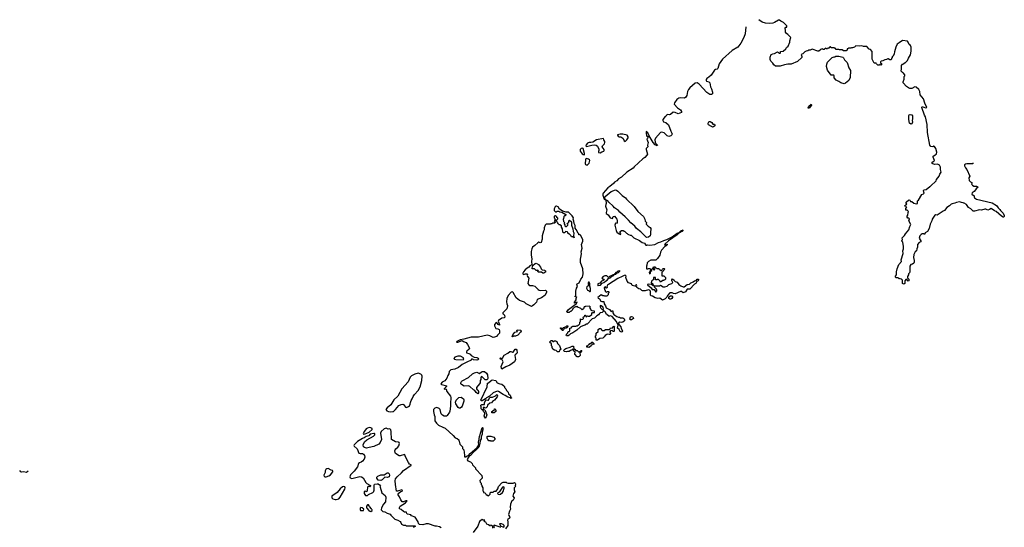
# Model space of a CAD drawing. Extents: x 1980017 to 2252640, y 74400 to 266395.
# Tile 125 of 256: x 2024994 to 2043757, y 256732 to 266395. Entities that reach past the tile are written whole.
import ezdxf

# ---------------------------------------------------------------- set-up
doc = ezdxf.new("R2010")
doc.units = 0

msp = doc.modelspace()

# ---------------------------------------------------------------- linework, layer by layer
at = {"layer": '0CON20XD'}
for points in [[(2038834, 266262), (2038820, 266125), (2038794, 266056), (2038734, 265945), (2038677, 265875), (2038574, 265806), (2038385, 265643), (2038324, 265555), (2038295, 265463), (2038285, 265454), (2038255, 265449), (2038235, 265437), (2038170, 265340), (2038128, 265302), (2038089, 265275), (2038073, 265255), (2038074, 265235), (2038084, 265225), (2038125, 265212), (2038145, 265196), (2038158, 265115), (2038175, 265077), (2038197, 265015), (2038194, 264986), (2038175, 264968), (2038145, 264969), (2038087, 265007), (2037945, 265170), (2037905, 265195), (2037865, 265187), (2037765, 265100), (2037737, 265065), (2037721, 265029), (2037708, 264952), (2037691, 264919), (2037660, 264900), (2037585, 264909), (2037555, 264899), (2037516, 264875), (2037474, 264815), (2037466, 264785), (2037530, 264715), (2037586, 264676), (2037608, 264645), (2037603, 264627), (2037545, 264600), (2037485, 264629), (2037444, 264636), (2037395, 264592), (2037375, 264582), (2037343, 264587), (2037323, 264577), (2037305, 264550), (2037295, 264550), (2037250, 264495), (2037248, 264475), (2037265, 264453), (2037309, 264439), (2037355, 264392), (2037400, 264275), (2037423, 264235), (2037426, 264215), (2037422, 264205), (2037402, 264185), (2037365, 264169), (2037335, 264187), (2037274, 264244), (2037225, 264253), (2037205, 264247), (2037113, 264137), (2037098, 264105), (2037101, 264061), (2037112, 264042), (2037147, 264005), (2037145, 263992), (2037105, 264015), (2037068, 264055), (2036991, 264181), (2036965, 264240), (2036935, 264268), (2036931, 264235), (2036938, 264185), (2036945, 264178), (2036965, 264179), (2036972, 264172), (2036959, 264135), (2036947, 264123), (2036968, 264055), (2036959, 264005), (2036962, 263975), (2036935, 263940), (2036932, 263922), (2036958, 263835), (2036947, 263815), (2036908, 263772), (2036870, 263745), (2036705, 263597), (2036682, 263568), (2036567, 263495), (2036462, 263398), (2036405, 263365), (2036372, 263328), (2036331, 263305), (2036311, 263279), (2036241, 263219), (2036202, 263195), (2036112, 263095), (2036104, 263076), (2036104, 263054), (2036135, 262980), (2036145, 262970), (2036155, 262970), (2036146, 262996), (2036150, 263030), (2036268, 263122), (2036345, 263155), (2036365, 263152), (2036391, 263131), (2036475, 263047), (2036536, 263006), (2036555, 262981), (2036701, 262841), (2036771, 262745), (2036881, 262651), (2036910, 262595), (2036915, 262560), (2036937, 262537), (2036934, 262505), (2036972, 262465), (2037010, 262440), (2037022, 262422), (2037024, 262396), (2037014, 262366), (2037018, 262315), (2037009, 262281), (2036978, 262252), (2036939, 262249), (2036829, 262355), (2036748, 262418), (2036715, 262466), (2036639, 262529), (2036595, 262578), (2036534, 262645), (2036429, 262729), (2036405, 262760), (2036326, 262816), (2036305, 262848), (2036222, 262922), (2036203, 262945), (2036162, 262968), (2036172, 262895), (2036164, 262876), (2036160, 262845), (2036183, 262775), (2036170, 262725), (2036172, 262705), (2036211, 262682), (2036245, 262622), (2036292, 262608), (2036305, 262650), (2036332, 262652), (2036356, 262626), (2036373, 262595), (2036380, 262575), (2036378, 262535), (2036365, 262518), (2036345, 262520), (2036338, 262485), (2036358, 262385), (2036372, 262352), (2036415, 262318), (2036445, 262308), (2036452, 262325), (2036438, 262345), (2036440, 262365), (2036465, 262380), (2036495, 262380), (2036505, 262370), (2036518, 262368), (2036555, 262330), (2036568, 262328), (2036582, 262312), (2036598, 262308), (2036625, 262290), (2036645, 262290), (2036700, 262245), (2036805, 262192), (2036855, 262152), (2036898, 262138), (2036925, 262100), (2036945, 262100), (2036955, 262110), (2037005, 262102), (2037095, 262118), (2037165, 262153), (2037215, 262167), (2037266, 262194), (2037325, 262212), (2037427, 262263), (2037525, 262331), (2037559, 262341), (2037595, 262377), (2037640, 262395), (2037614, 262365), (2037558, 262332), (2037525, 262300), (2037356, 262185), (2037285, 262120), (2037282, 262112), (2037295, 262108), (2037325, 262120), (2037338, 262115), (2037315, 262093), (2037290, 262080), (2037222, 262005), (2037203, 261967), (2037190, 261915), (2037148, 261852), (2037115, 261820), (2037023, 261817), (2036975, 261790), (2036950, 261765), (2036948, 261725), (2036940, 261705), (2036940, 261655), (2036965, 261650), (2036975, 261660), (2037005, 261660), (2037018, 261648), (2037020, 261635), (2037010, 261625), (2037010, 261605), (2036990, 261585), (2036995, 261560), (2037008, 261562), (2037018, 261572), (2037020, 261605), (2037038, 261622), (2037040, 261645), (2037052, 261658), (2037060, 261660), (2037062, 261652), (2037085, 261630), (2037098, 261642), (2037085, 261660), (2037060, 261660), (2037075, 261690), (2037098, 261688), (2037112, 261672), (2037128, 261668), (2037135, 261660), (2037168, 261658), (2037172, 261652), (2037188, 261648), (2037192, 261632), (2037208, 261628), (2037215, 261620), (2037228, 261622), (2037238, 261632), (2037242, 261648), (2037255, 261660), (2037275, 261660), (2037290, 261645), (2037230, 261585), (2037232, 261522), (2037268, 261518), (2037300, 261485), (2037300, 261455), (2037288, 261442), (2037272, 261438), (2037268, 261432), (2037252, 261428), (2037205, 261400), (2037198, 261418), (2037168, 261448), (2037145, 261450), (2037135, 261440), (2037115, 261440), (2037110, 261445), (2037108, 261488), (2037075, 261490), (2037070, 261485), (2037070, 261445), (2037052, 261438), (2037032, 261418), (2037030, 261385), (2037045, 261380), (2037060, 261365), (2037062, 261352), (2037078, 261338), (2037078, 261332), (2037065, 261330), (2037032, 261352), (2036985, 261362), (2036960, 261355), (2036960, 261345), (2037028, 261288), (2037045, 261260), (2037085, 261260), (2037115, 261210), (2037137, 261233), (2037138, 261245), (2037130, 261265), (2037090, 261305), (2037092, 261328), (2037195, 261330), (2037205, 261340), (2037255, 261310), (2037285, 261310), (2037330, 261325), (2037365, 261352), (2037420, 261375), (2037438, 261392), (2037428, 261418), (2037420, 261425), (2037420, 261445), (2037435, 261460), (2037468, 261438), (2037472, 261422), (2037482, 261412), (2037525, 261398), (2037557, 261357), (2037595, 261328), (2037635, 261310), (2037655, 261312), (2037715, 261353), (2037755, 261358), (2037766, 261364), (2037782, 261388), (2037805, 261394), (2037828, 261402), (2037854, 261426), (2037885, 261430), (2037905, 261457), (2037930, 261455), (2037930, 261435), (2037922, 261425), (2037897, 261413), (2037876, 261374), (2037851, 261359), (2037766, 261264), (2037715, 261263), (2037685, 261217), (2037635, 261197), (2037605, 261222), (2037585, 261222), (2037485, 261178), (2037453, 261183), (2037425, 261198), (2037385, 261198), (2037340, 261145), (2037328, 261112), (2037297, 261083), (2037245, 261058), (2037192, 261092), (2037155, 261090), (2037105, 261098), (2037055, 261132), (2037025, 261140), (2037014, 261154), (2037014, 261224), (2036995, 261248), (2036975, 261251), (2036915, 261234), (2036863, 261233), (2036849, 261239), (2036825, 261267), (2036795, 261274), (2036756, 261296), (2036748, 261315), (2036757, 261335), (2036748, 261348), (2036735, 261348), (2036728, 261325), (2036715, 261320), (2036667, 261337), (2036655, 261369), (2036595, 261388), (2036570, 261415), (2036548, 261485), (2036550, 261515), (2036535, 261530), (2036515, 261528), (2036474, 261506), (2036395, 261470), (2036212, 261355), (2036195, 261340), (2036180, 261315), (2036188, 261308), (2036190, 261295), (2036178, 261282), (2036162, 261292), (2036155, 261310), (2036130, 261295), (2036132, 261282), (2036140, 261275), (2036140, 261255), (2036150, 261245), (2036150, 261225), (2036162, 261212), (2036175, 261210), (2036185, 261220), (2036215, 261220), (2036220, 261215), (2036220, 261195), (2036210, 261185), (2036210, 261155), (2036185, 261130), (2036145, 261130), (2036135, 261140), (2036105, 261140), (2036075, 261160), (2036012, 261105), (2036015, 261093), (2036045, 261078), (2036066, 261035), (2036085, 261029), (2036123, 261033), (2036130, 260985), (2036160, 260950), (2036170, 260910), (2036233, 260875), (2036260, 260845), (2036267, 260843), (2036288, 260858), (2036300, 260845), (2036300, 260815), (2036317, 260785), (2036375, 260743), (2036405, 260730), (2036425, 260730), (2036435, 260720), (2036485, 260720), (2036492, 260712), (2036508, 260708), (2036512, 260692), (2036520, 260685), (2036517, 260663), (2036490, 260635), (2036455, 260630), (2036425, 260640), (2036415, 260638), (2036407, 260615), (2036413, 260593), (2036452, 260545), (2036458, 260515), (2036483, 260475), (2036476, 260454), (2036465, 260448), (2036439, 260459), (2036418, 260498), (2036383, 260523), (2036397, 260583)], [(2043158, 263668), (2043157, 263653), (2043045, 263649), (2043015, 263642), (2042998, 263632), (2042998, 263615), (2043018, 263575), (2043042, 263545), (2043102, 263415), (2043082, 263385), (2043088, 263335), (2043111, 263311), (2043140, 263295), (2043140, 263275), (2043134, 263264), (2043150, 263245), (2043178, 263228), (2043226, 263226), (2043258, 263205), (2043245, 263192), (2043225, 263190), (2043210, 263155), (2043182, 263125), (2043163, 263113), (2043142, 263098), (2043137, 263075), (2043182, 263045), (2043184, 263024), (2043192, 263005), (2043226, 262976), (2043525, 262908), (2043608, 262855), (2043641, 262811), (2043673, 262783), (2043682, 262765), (2043733, 262713), (2043757, 262665), (2043755, 262649), (2043745, 262638), (2043735, 262638), (2043706, 262656), (2043600, 262745), (2043568, 262758), (2043505, 262798), (2043475, 262780), (2043445, 262772), (2043415, 262780), (2043405, 262790), (2043385, 262790), (2043325, 262772), (2043285, 262778), (2043192, 262748), (2043165, 262750), (2043120, 262795), (2043075, 262822), (2043035, 262878), (2042995, 262900), (2042985, 262900), (2042975, 262910), (2042943, 262913), (2042905, 262928), (2042845, 262918), (2042815, 262902), (2042765, 262892), (2042745, 262882), (2042715, 262852), (2042665, 262818), (2042620, 262765), (2042595, 262750), (2042475, 262672), (2042455, 262682), (2042445, 262682), (2042435, 262672), (2042384, 262596), (2042379, 262565), (2042344, 262504), (2042325, 262418), (2042296, 262364), (2042251, 262339), (2042235, 262308), (2042215, 262319), (2042195, 262320), (2042171, 262305), (2042150, 262280), (2042134, 262234), (2042173, 262175), (2042168, 262165), (2042135, 262152), (2042104, 262117), (2042100, 262065), (2042088, 262035), (2042082, 261998), (2042057, 261973), (2042034, 261926), (2042024, 261865), (2042037, 261813), (2042037, 261775), (2042031, 261759), (2042007, 261743), (2041978, 261735), (2041958, 261705), (2041956, 261594), (2041950, 261575), (2041930, 261555), (2041930, 261535), (2041910, 261505), (2041912, 261472), (2041928, 261468), (2041937, 261457), (2041938, 261422), (2041925, 261420), (2041898, 261448), (2041882, 261448), (2041860, 261425), (2041860, 261375), (2041845, 261360), (2041820, 261375), (2041820, 261435), (2041798, 261458), (2041775, 261460), (2041765, 261470), (2041755, 261460), (2041735, 261480), (2041695, 261480), (2041682, 261492), (2041682, 261515), (2041702, 261538), (2041703, 261595), (2041716, 261655), (2041750, 261735), (2041795, 261790), (2041793, 261825), (2041832, 261945), (2041822, 261995), (2041837, 262035), (2041836, 262075), (2041822, 262162), (2041803, 262177), (2041805, 262190), (2041818, 262205), (2041810, 262245), (2041855, 262289), (2041875, 262320), (2041941, 262395), (2041954, 262455), (2041973, 262495), (2041940, 262565), (2041948, 262605), (2041937, 262617), (2041920, 262615), (2041903, 262637), (2041902, 262645), (2041920, 262675), (2041922, 262725), (2041930, 262745), (2041908, 262768), (2041882, 262772), (2041878, 262802), (2041900, 262825), (2041872, 262832), (2041870, 262845), (2041860, 262855), (2041898, 262882), (2041884, 262904), (2041885, 262920), (2041935, 262967), (2041958, 262958), (2041972, 262932), (2041995, 262932), (2042035, 262900), (2042085, 262890), (2042100, 262895), (2042100, 262945), (2042125, 262960), (2042185, 263070), (2042215, 263080), (2042230, 263095), (2042222, 263112), (2042220, 263145), (2042232, 263158), (2042270, 263165), (2042335, 263220), (2042350, 263225), (2042458, 263325), (2042468, 263355), (2042517, 263415), (2042530, 263455), (2042557, 263495), (2042540, 263545), (2042539, 263589), (2042524, 263625), (2042485, 263642), (2042425, 263641), (2042382, 263655), (2042382, 263685), (2042415, 263701), (2042427, 263715), (2042399, 263775), (2042403, 263795), (2042436, 263814), (2042467, 263843), (2042472, 263875), (2042450, 263945), (2042425, 263984), (2042415, 263990), (2042393, 263977), (2042355, 263981), (2042340, 264005), (2042295, 264250), (2042289, 264399), (2042256, 264546), (2042235, 264575), (2042187, 264725), (2042195, 264740), (2042255, 264718), (2042282, 264725), (2042242, 264805), (2042218, 264888), (2042157, 264965), (2042149, 265025), (2042126, 265065), (2042075, 265112), (2042055, 265118), (2041992, 265088), (2041957, 265087), (2041930, 265095), (2041891, 265121), (2041830, 265195), (2041830, 265215), (2041850, 265265), (2041850, 265315), (2041860, 265325), (2041860, 265345), (2041838, 265378), (2041825, 265390), (2041815, 265390), (2041790, 265415), (2041790, 265435), (2041800, 265445), (2041800, 265525), (2041815, 265550), (2041825, 265550), (2041865, 265580), (2041875, 265580), (2041910, 265615), (2041930, 265665), (2041968, 265725), (2041982, 265795), (2041982, 265875), (2041972, 265902), (2041945, 265920), (2041925, 265970), (2041910, 265985), (2041815, 266002), (2041756, 265954), (2041715, 265928), (2041692, 265875), (2041667, 265783), (2041657, 265743), (2041637, 265703), (2041620, 265685), (2041618, 265672), (2041610, 265665), (2041610, 265645), (2041598, 265632), (2041575, 265630), (2041547, 265647), (2041535, 265648), (2041515, 265638), (2041478, 265632), (2041445, 265610), (2041413, 265607), (2041400, 265595), (2041400, 265565), (2041418, 265558), (2041420, 265535), (2041405, 265530), (2041398, 265538), (2041385, 265540), (2041375, 265530), (2041345, 265530), (2041320, 265555), (2041318, 265568), (2041275, 265570), (2041242, 265645), (2041242, 265765), (2041237, 265787), (2041206, 265826), (2041184, 265834), (2041135, 265882), (2041075, 265882), (2041045, 265900), (2040995, 265890), (2040925, 265900), (2040900, 265875), (2040865, 265860), (2040845, 265860), (2040835, 265850), (2040785, 265850), (2040778, 265842), (2040762, 265838), (2040760, 265815), (2040745, 265800), (2040695, 265800), (2040665, 265820), (2040615, 265820), (2040605, 265830), (2040555, 265830), (2040535, 265850), (2040522, 265852), (2040515, 265860), (2040465, 265860), (2040448, 265878), (2040435, 265880), (2040428, 265862), (2040415, 265850), (2040395, 265850), (2040385, 265840), (2040365, 265840), (2040355, 265850), (2040325, 265830), (2040305, 265830), (2040295, 265840), (2040273, 265837), (2040252, 265828), (2040248, 265812), (2040222, 265798), (2040205, 265798), (2040095, 265832), (2040055, 265812), (2040035, 265812), (2040015, 265800), (2039980, 265795), (2039957, 265783), (2039915, 265747), (2039888, 265735), (2039899, 265695), (2039898, 265675), (2039815, 265600), (2039695, 265550), (2039635, 265549), (2039566, 265534), (2039485, 265511), (2039395, 265513), (2039366, 265536), (2039348, 265568), (2039307, 265605), (2039297, 265635), (2039297, 265683), (2039315, 265730), (2039345, 265748), (2039375, 265752), (2039435, 265780), (2039475, 265757), (2039485, 265758), (2039492, 265765), (2039495, 265790), (2039545, 265798), (2039595, 265840), (2039607, 265863), (2039638, 265892), (2039672, 265965), (2039670, 265995), (2039688, 266055), (2039630, 266115), (2039605, 266130), (2039590, 266155), (2039590, 266205), (2039580, 266215), (2039580, 266235), (2039595, 266250), (2039610, 266255), (2039610, 266275), (2039550, 266340), (2039527, 266357), (2039500, 266365), (2039475, 266389), (2039455, 266388), (2039378, 266342), (2039349, 266331), (2039285, 266320), (2039205, 266328), (2039145, 266346), (2039079, 266395)], [(2040705, 265174), (2040642, 265192), (2040601, 265221), (2040555, 265242), (2040513, 265285), (2040516, 265325), (2040509, 265339), (2040467, 265337), (2040455, 265342), (2040390, 265435), (2040370, 265505), (2040375, 265550), (2040388, 265585), (2040475, 265678), (2040515, 265690), (2040535, 265690), (2040545, 265700), (2040605, 265698), (2040682, 265682), (2040695, 265670), (2040712, 265632), (2040762, 265582), (2040795, 265480), (2040827, 265425), (2040823, 265295), (2040795, 265240), (2040732, 265185), (2040705, 265174)], [(2040025, 264707), (2040020, 264715), (2040035, 264746), (2040077, 264787), (2040084, 264775), (2040080, 264765), (2040045, 264715), (2040025, 264707)], [(2041975, 264409), (2041953, 264423), (2041938, 264495), (2041941, 264569), (2041946, 264584), (2041965, 264591), (2041995, 264585), (2042005, 264565), (2042008, 264505), (2042002, 264475), (2042009, 264445), (2041995, 264414), (2041975, 264409)], [(2038195, 264352), (2038175, 264360), (2038122, 264395), (2038114, 264405), (2038111, 264425), (2038125, 264449), (2038135, 264457), (2038155, 264457), (2038186, 264436), (2038205, 264409), (2038235, 264405), (2038241, 264395), (2038239, 264375), (2038215, 264353), (2038195, 264352)], [(2036535, 264079), (2036564, 264105), (2036588, 264145), (2036590, 264165), (2036570, 264195), (2036485, 264218), (2036435, 264217), (2036389, 264205), (2036384, 264195), (2036398, 264175), (2036415, 264165), (2036445, 264164), (2036465, 264156), (2036492, 264132), (2036515, 264086), (2036535, 264079)], [(2036055, 263863), (2036089, 263881), (2036125, 263890), (2036135, 263905), (2036133, 263925), (2036092, 263975), (2036099, 263991), (2036138, 264032), (2036147, 264055), (2036143, 264075), (2036125, 264105), (2036120, 264135), (2035985, 264105), (2035914, 264066), (2035876, 264054), (2035845, 264056), (2035825, 264050), (2035812, 264045), (2035788, 264015), (2035780, 263995), (2035795, 263982), (2035895, 264007), (2035955, 264013), (2035978, 264005), (2036003, 263985), (2036032, 263932), (2036032, 263905), (2036022, 263885), (2036022, 263865), (2036055, 263863)], [(2035755, 263822), (2035760, 263845), (2035732, 263942), (2035728, 263948), (2035695, 263944), (2035672, 263925), (2035676, 263895), (2035715, 263841), (2035735, 263826), (2035755, 263822)], [(2035805, 263626), (2035815, 263630), (2035846, 263664), (2035862, 263715), (2035855, 263727), (2035831, 263741), (2035795, 263752), (2035784, 263746), (2035776, 263725), (2035773, 263655), (2035779, 263639), (2035791, 263631), (2035805, 263626)], [(2036397, 260583), (2036370, 260650), (2036285, 260748), (2036255, 260760), (2036235, 260750), (2036223, 260753), (2036185, 260780), (2036175, 260780), (2036155, 260830), (2036138, 260848), (2036125, 260850), (2036097, 260823), (2036058, 260812), (2036041, 260799), (2036023, 260777), (2035995, 260760), (2035950, 260715), (2035905, 260700), (2035805, 260600), (2035795, 260600), (2035762, 260578), (2035725, 260570), (2035680, 260545), (2035610, 260485), (2035537, 260433), (2035493, 260417), (2035465, 260390), (2035445, 260380), (2035415, 260380), (2035410, 260395), (2035418, 260402), (2035422, 260418), (2035440, 260435), (2035442, 260448), (2035452, 260458), (2035468, 260462), (2035480, 260475), (2035480, 260520), (2035508, 260532), (2035512, 260548), (2035528, 260552), (2035535, 260560), (2035595, 260560), (2035605, 260570), (2035625, 260570), (2035632, 260578), (2035645, 260580), (2035670, 260605), (2035670, 260635), (2035680, 260645), (2035682, 260698), (2035695, 260690), (2035728, 260692), (2035740, 260705), (2035730, 260735), (2035758, 260742), (2035762, 260768), (2035778, 260768), (2035785, 260740), (2035815, 260760), (2035825, 260750), (2035855, 260750), (2035898, 260782), (2035900, 260805), (2035912, 260818), (2035945, 260820), (2035950, 260825), (2035948, 260848), (2035905, 260850), (2035898, 260858), (2035882, 260862), (2035880, 260885), (2035860, 260915), (2035870, 260925), (2035855, 260940), (2035772, 260938), (2035768, 260932), (2035752, 260928), (2035738, 260892), (2035715, 260870), (2035688, 260898), (2035632, 260922), (2035615, 260940), (2035605, 260930), (2035585, 260928), (2035560, 260915), (2035530, 260885), (2035528, 260872), (2035498, 260842), (2035482, 260838), (2035468, 260822), (2035425, 260820), (2035420, 260835), (2035455, 260877), (2035605, 260992), (2035610, 261010), (2035620, 261015), (2035572, 261008), (2035565, 261000), (2035560, 261005), (2035598, 261065), (2035600, 261095), (2035608, 261105), (2035595, 261120), (2035582, 261122), (2035580, 261135), (2035590, 261145), (2035592, 261225), (2035606, 261285), (2035622, 261315), (2035609, 261355), (2035615, 261366), (2035655, 261387), (2035690, 261455), (2035717, 261493), (2035734, 261555), (2035724, 261655), (2035678, 261775), (2035678, 261835), (2035690, 261865), (2035699, 261935), (2035694, 261975), (2035713, 262045), (2035702, 262115), (2035725, 262180), (2035727, 262205), (2035690, 262285), (2035675, 262300), (2035652, 262302), (2035648, 262318), (2035630, 262335), (2035630, 262345), (2035598, 262398), (2035582, 262425), (2035582, 262475), (2035562, 262515), (2035557, 262557), (2035542, 262595), (2035548, 262625), (2035525, 262662), (2035455, 262728), (2035405, 262728), (2035335, 262750), (2035315, 262768), (2035280, 262785), (2035255, 262830), (2035226, 262846), (2035215, 262848), (2035198, 262835), (2035178, 262795), (2035178, 262765), (2035191, 262751), (2035205, 262740), (2035225, 262740), (2035235, 262748), (2035265, 262752), (2035288, 262738), (2035325, 262730), (2035400, 262685), (2035398, 262662), (2035375, 262660), (2035362, 262648), (2035360, 262605), (2035350, 262595), (2035352, 262582), (2035360, 262575), (2035360, 262555), (2035380, 262525), (2035372, 262518), (2035370, 262505), (2035380, 262495), (2035382, 262472), (2035395, 262460), (2035415, 262460), (2035438, 262482), (2035440, 262495), (2035432, 262502), (2035430, 262515), (2035458, 262542), (2035460, 262565), (2035472, 262578), (2035510, 262545), (2035510, 262485), (2035538, 262415), (2035542, 262365), (2035552, 262335), (2035550, 262275), (2035557, 262267), (2035560, 262240), (2035535, 262260), (2035512, 262262), (2035502, 262272), (2035498, 262288), (2035478, 262308), (2035462, 262312), (2035442, 262332), (2035438, 262348), (2035428, 262358), (2035395, 262360), (2035380, 262340), (2035355, 262340), (2035342, 262352), (2035340, 262415), (2035320, 262445), (2035318, 262468), (2035288, 262488), (2035272, 262492), (2035262, 262502), (2035258, 262518), (2035242, 262532), (2035238, 262548), (2035220, 262565), (2035228, 262572), (2035232, 262588), (2035250, 262605), (2035248, 262618), (2035232, 262632), (2035228, 262648), (2035212, 262652), (2035205, 262660), (2035192, 262658), (2035182, 262648), (2035180, 262625), (2035188, 262618), (2035200, 262585), (2035180, 262555), (2035198, 262548), (2035200, 262535), (2035185, 262520), (2035145, 262520), (2035138, 262512), (2035115, 262510), (2035105, 262500), (2035025, 262500), (2035010, 262485), (2034990, 262435), (2034990, 262395), (2034973, 262367), (2034948, 262282), (2034948, 262215), (2034930, 262155), (2034915, 262150), (2034885, 262160), (2034865, 262147), (2034810, 262095), (2034767, 262065), (2034751, 262035), (2034739, 261985), (2034740, 261910), (2034756, 261844), (2034750, 261795), (2034752, 261728), (2034715, 261708), (2034695, 261682), (2034665, 261668), (2034625, 261632), (2034595, 261598), (2034581, 261569), (2034580, 261555), (2034595, 261542), (2034635, 261557), (2034660, 261555), (2034668, 261535), (2034663, 261525), (2034668, 261508), (2034698, 261475), (2034677, 261375), (2034697, 261347), (2034715, 261338), (2034765, 261336), (2034810, 261320), (2034845, 261293), (2034876, 261256), (2034895, 261243), (2034925, 261240), (2035015, 261248), (2035036, 261226), (2035035, 261210), (2035005, 261152), (2034935, 261099), (2034855, 261067), (2034840, 261020), (2034792, 260968), (2034765, 260945), (2034745, 260937), (2034645, 260985), (2034615, 261018), (2034517, 261047), (2034458, 261098), (2034395, 261204), (2034385, 261214), (2034361, 261209), (2034305, 261144), (2034278, 261085), (2034271, 261025), (2034277, 260985), (2034290, 260955), (2034285, 260910), (2034275, 260892), (2034198, 260815), (2034200, 260795), (2034215, 260790), (2034232, 260772), (2034237, 260733), (2034225, 260718), (2034185, 260713), (2034119, 260671), (2034115, 260655), (2034139, 260595), (2034140, 260580), (2034115, 260591), (2034096, 260616), (2034075, 260628), (2034041, 260595), (2034040, 260565), (2034068, 260515), (2034105, 260510), (2034128, 260498), (2034138, 260475), (2034138, 260425), (2034099, 260391), (2034082, 260365), (2034045, 260350), (2034015, 260348), (2033954, 260374), (2033905, 260389), (2033735, 260351), (2033595, 260351), (2033455, 260312), (2033385, 260301), (2033325, 260270), (2033320, 260255), (2033346, 260254), (2033425, 260290), (2033452, 260272), (2033505, 260249), (2033530, 260215), (2033566, 260145), (2033558, 260125), (2033512, 260085), (2033508, 260075), (2033510, 260055), (2033555, 260040), (2033576, 260026), (2033600, 260000), (2033655, 259970), (2033707, 259967), (2033729, 259949), (2033736, 259934), (2033725, 259918), (2033705, 259912), (2033643, 259923), (2033625, 259940), (2033618, 259932), (2033605, 259930), (2033597, 259913), (2033513, 259877), (2033425, 259828), (2033358, 259775), (2033285, 259741), (2033213, 259727), (2033180, 259695), (2033172, 259655), (2033150, 259620), (2033131, 259569), (2033095, 259522), (2033048, 259495), (2033020, 259465), (2033033, 259453), (2033128, 259428), (2033130, 259415), (2033122, 259405), (2033080, 259365), (2033085, 259360), (2033102, 259368), (2033123, 259363), (2033135, 259320), (2033205, 259230), (2033212, 259205), (2033212, 259165), (2033203, 259125), (2033203, 259035), (2033193, 258945), (2033185, 258922), (2033142, 258858), (2033125, 258847), (2033085, 258847), (2033054, 258864), (2033029, 258889), (2033004, 258974), (2032985, 258992), (2032945, 259012), (2032905, 259000), (2032880, 258975), (2032880, 258935), (2032892, 258875), (2032907, 258843), (2032907, 258757), (2032934, 258714), (2032974, 258674), (2033055, 258638), (2033105, 258622), (2033255, 258480), (2033290, 258435), (2033330, 258425), (2033360, 258395), (2033360, 258385), (2033372, 258372), (2033383, 258313), (2033430, 258265), (2033432, 258232), (2033458, 258208), (2033472, 258105), (2033470, 258075), (2033495, 258074), (2033519, 258091), (2033549, 258101), (2033581, 258139), (2033709, 258251), (2033741, 258305), (2033737, 258355), (2033752, 258408), (2033759, 258465), (2033772, 258495), (2033774, 258526), (2033804, 258626), (2033815, 258632), (2033818, 258628), (2033822, 258585), (2033806, 258545), (2033807, 258505), (2033791, 258455), (2033788, 258415), (2033768, 258385), (2033762, 258328), (2033742, 258255), (2033695, 258204), (2033639, 258161), (2033588, 258102), (2033562, 258088), (2033532, 258045), (2033520, 258015), (2033535, 258000), (2033588, 257978), (2033618, 257948), (2033622, 257922), (2033680, 257865), (2033682, 257842), (2033800, 257715), (2033800, 257705), (2033810, 257695), (2033810, 257665), (2033762, 257625), (2033772, 257592), (2033790, 257575), (2033790, 257545), (2033800, 257535)], [(2034985, 261570), (2034965, 261570), (2034935, 261590), (2034875, 261590), (2034870, 261605), (2034880, 261615), (2034868, 261628), (2034855, 261620), (2034835, 261620), (2034805, 261650), (2034762, 261652), (2034758, 261665), (2034770, 261715), (2034820, 261755), (2034835, 261760), (2034880, 261735), (2034920, 261685), (2034932, 261652), (2034952, 261632), (2034995, 261630), (2035010, 261615), (2035018, 261592), (2034985, 261570)], [(2036342, 261552), (2036355, 261552), (2036372, 261568), (2036405, 261582), (2036428, 261605), (2036428, 261618), (2036415, 261610), (2036392, 261608), (2036368, 261582), (2036355, 261580), (2036340, 261565), (2036342, 261552)], [(2035865, 261218), (2035873, 261227), (2035870, 261275), (2035858, 261325), (2035858, 261375), (2035845, 261400), (2035834, 261396), (2035828, 261385), (2035828, 261365), (2035840, 261335), (2035803, 261307), (2035793, 261285), (2035815, 261248), (2035835, 261240), (2035855, 261218), (2035865, 261218)], [(2036015, 261330), (2036025, 261332), (2036065, 261342), (2036095, 261380), (2036125, 261390), (2036160, 261420), (2036190, 261435), (2036212, 261468), (2036260, 261485), (2036272, 261508), (2036305, 261520), (2036320, 261540), (2036328, 261542), (2036328, 261548), (2036322, 261548), (2036320, 261540), (2036305, 261540), (2036278, 261522), (2036262, 261518), (2036255, 261510), (2036232, 261508), (2036215, 261490), (2036185, 261520), (2036145, 261520), (2036135, 261510), (2036112, 261508), (2036090, 261475), (2036105, 261460), (2036128, 261458), (2036130, 261445), (2036115, 261430), (2036082, 261418), (2036048, 261382), (2036012, 261368), (2036010, 261335), (2036015, 261330)], [(2037405, 261072), (2037384, 261074), (2037365, 261090), (2037363, 261117), (2037393, 261137), (2037425, 261140), (2037432, 261125), (2037432, 261105), (2037423, 261087), (2037405, 261072)], [(2036115, 260870), (2036122, 260885), (2036116, 260925), (2036064, 260956), (2036057, 260945), (2036056, 260926), (2036066, 260906), (2036091, 260881), (2036105, 260870), (2036115, 260870)], [(2036655, 260683), (2036635, 260683), (2036622, 260695), (2036634, 260736), (2036655, 260747), (2036676, 260736), (2036686, 260726), (2036688, 260715), (2036688, 260705), (2036675, 260692), (2036655, 260683)], [(2034385, 260360), (2034380, 260365), (2034392, 260395), (2034428, 260445), (2034478, 260462), (2034470, 260475), (2034475, 260492), (2034543, 260483), (2034548, 260465), (2034538, 260445), (2034485, 260392), (2034445, 260373), (2034405, 260372), (2034395, 260362), (2034385, 260360)], [(2035345, 260480), (2035335, 260480), (2035300, 260515), (2035302, 260528), (2035308, 260528), (2035322, 260512), (2035335, 260510), (2035352, 260538), (2035385, 260540), (2035392, 260548), (2035408, 260552), (2035422, 260568), (2035438, 260568), (2035440, 260555), (2035432, 260548), (2035428, 260532), (2035412, 260528), (2035405, 260520), (2035372, 260518), (2035362, 260508), (2035358, 260492), (2035345, 260480)], [(2036005, 260293), (2035980, 260295), (2035980, 260335), (2035970, 260345), (2035970, 260375), (2035980, 260385), (2035982, 260428), (2036018, 260462), (2036020, 260495), (2036042, 260518), (2036068, 260518), (2036078, 260508), (2036082, 260492), (2036095, 260480), (2036135, 260480), (2036155, 260500), (2036235, 260500), (2036248, 260512), (2036255, 260530), (2036285, 260520), (2036315, 260560), (2036328, 260548), (2036320, 260535), (2036320, 260465), (2036315, 260460), (2036302, 260462), (2036285, 260480), (2036255, 260470), (2036240, 260455), (2036242, 260442), (2036250, 260435), (2036250, 260415), (2036240, 260405), (2036225, 260402), (2036205, 260410), (2036185, 260403), (2036148, 260382), (2036130, 260355), (2036105, 260333), (2036047, 260323), (2036005, 260293)], [(2035275, 260070), (2035245, 260070), (2035215, 260100), (2035183, 260103), (2035152, 260122), (2035140, 260155), (2035140, 260175), (2035130, 260185), (2035130, 260225), (2035090, 260255), (2035122, 260288), (2035138, 260288), (2035155, 260270), (2035175, 260270), (2035185, 260280), (2035205, 260280), (2035230, 260270), (2035244, 260234), (2035282, 260195), (2035298, 260138), (2035310, 260125), (2035282, 260098), (2035275, 260070)], [(2035845, 260153), (2035825, 260162), (2035802, 260162), (2035800, 260185), (2035818, 260192), (2035832, 260208), (2035848, 260212), (2035862, 260228), (2035878, 260232), (2035888, 260242), (2035892, 260258), (2035918, 260258), (2035920, 260235), (2035935, 260230), (2035937, 260215), (2035902, 260218), (2035888, 260195), (2035845, 260153)], [(2034185, 259743), (2034174, 259764), (2034172, 259795), (2034206, 259885), (2034185, 259933), (2034155, 259934), (2034146, 259945), (2034155, 259955), (2034185, 259946), (2034195, 259951), (2034225, 260007), (2034294, 260045), (2034332, 260078), (2034355, 260081), (2034385, 260066), (2034395, 260069), (2034435, 260124), (2034455, 260124), (2034467, 260107), (2034471, 260055), (2034465, 260038), (2034435, 260015), (2034429, 260005), (2034444, 259925), (2034426, 259885), (2034335, 259818), (2034255, 259789), (2034185, 259743)], [(2035643, 259977), (2035615, 259980), (2035570, 260025), (2035580, 260075), (2035565, 260080), (2035535, 260120), (2035522, 260118), (2035508, 260102), (2035492, 260098), (2035465, 260080), (2035435, 260080), (2035415, 260072), (2035378, 260078), (2035360, 260095), (2035384, 260126), (2035403, 260137), (2035485, 260158), (2035525, 260180), (2035545, 260180), (2035550, 260175), (2035552, 260132), (2035562, 260122), (2035575, 260120), (2035595, 260100), (2035615, 260100), (2035642, 260072), (2035665, 260070), (2035692, 260098), (2035708, 260098), (2035692, 260078), (2035688, 260062), (2035670, 260055), (2035672, 260005), (2035655, 259982), (2035643, 259977)], [(2033445, 259920), (2033460, 259935), (2033452, 259942), (2033450, 259955), (2033395, 259988), (2033345, 259987), (2033285, 259970), (2033270, 259945), (2033280, 259935), (2033305, 259928), (2033445, 259920)], [(2033725, 259272), (2033692, 259295), (2033670, 259335), (2033645, 259348), (2033575, 259414), (2033545, 259427), (2033465, 259418), (2033411, 259451), (2033402, 259465), (2033402, 259485), (2033414, 259506), (2033429, 259521), (2033545, 259586), (2033625, 259654), (2033662, 259675), (2033703, 259683), (2033755, 259660), (2033795, 259693), (2033815, 259700), (2033850, 259695), (2033892, 259665), (2033907, 259635), (2033917, 259563), (2033905, 259540), (2033865, 259540), (2033807, 259597), (2033795, 259600), (2033780, 259585), (2033780, 259545), (2033768, 259525), (2033767, 259483), (2033755, 259460), (2033700, 259395), (2033700, 259365), (2033715, 259350), (2033725, 259350), (2033738, 259315), (2033737, 259293), (2033725, 259272)], [(2032055, 258930), (2032105, 258934), (2032115, 258936), (2032158, 258975), (2032222, 259048), (2032265, 259072), (2032293, 259073), (2032307, 259067), (2032330, 259045), (2032345, 259020), (2032365, 259012), (2032405, 259030), (2032420, 259045), (2032437, 259073), (2032440, 259105), (2032453, 259145), (2032474, 259176), (2032493, 259225), (2032515, 259258), (2032588, 259335), (2032624, 259406), (2032658, 259525), (2032666, 259606), (2032659, 259625), (2032637, 259645), (2032585, 259664), (2032525, 259650), (2032460, 259615), (2032435, 259588), (2032399, 259501), (2032274, 259365), (2032202, 259228), (2032125, 259159), (2032087, 259097), (2032066, 259064), (2031995, 259007), (2031973, 258975), (2031990, 258950), (2032024, 258934), (2032055, 258930)], [(2033785, 259140), (2033782, 259155), (2033902, 259405), (2033910, 259475), (2033925, 259480), (2033981, 259529), (2033997, 259537), (2034065, 259528), (2034094, 259484), (2034145, 259462), (2034180, 259455), (2034218, 259428), (2034230, 259415), (2034230, 259395), (2034260, 259365), (2034270, 259335), (2034300, 259305), (2034310, 259275), (2034340, 259245), (2034352, 259212), (2034370, 259195), (2034355, 259182), (2034338, 259198), (2034295, 259212), (2034245, 259242), (2034205, 259258), (2034116, 259316), (2034095, 259324), (2034019, 259291), (2033949, 259231), (2033891, 259199), (2033873, 259177), (2033805, 259142), (2033785, 259140)], [(2033371, 259001), (2033352, 259012), (2033308, 259085), (2033298, 259115), (2033312, 259155), (2033342, 259185), (2033365, 259200), (2033405, 259210), (2033449, 259179), (2033456, 259165), (2033456, 259135), (2033429, 259035), (2033415, 259020), (2033385, 259003), (2033371, 259001)], [(2033865, 258811), (2033856, 258816), (2033848, 258852), (2033859, 258895), (2033854, 258915), (2033830, 258935), (2033820, 258965), (2033805, 258968), (2033788, 258985), (2033790, 259025), (2033780, 259045), (2033780, 259060), (2033798, 259072), (2033849, 259071), (2033854, 259104), (2033875, 259158), (2033885, 259161), (2033915, 259150), (2033925, 259154), (2033946, 259194), (2033962, 259208), (2034005, 259211), (2034064, 259235), (2034085, 259258), (2034095, 259256), (2034102, 259235), (2034096, 259214), (2034041, 259149), (2034004, 259125), (2033988, 259102), (2033953, 259095), (2033910, 259055), (2033900, 259025), (2033884, 259005), (2033865, 259002), (2033845, 259016), (2033828, 259005), (2033832, 258972), (2033855, 258967), (2033866, 258955), (2033894, 258875), (2033886, 258835), (2033865, 258811)], [(2034035, 258910), (2033992, 258912), (2033990, 258935), (2034005, 258940), (2034040, 258975), (2034042, 258988), (2034055, 258990), (2034070, 258955), (2034070, 258935), (2034035, 258910)], [(2033025, 256722), (2032995, 256738), (2032935, 256752), (2032913, 256753), (2032785, 256800), (2032741, 256799), (2032675, 256777), (2032613, 256783), (2032592, 256802), (2032588, 256838), (2032530, 256925), (2032462, 256952), (2032445, 256970), (2032382, 256982), (2032370, 256995), (2032368, 257018), (2032325, 257020), (2032318, 257028), (2032305, 257030), (2032265, 257070), (2032233, 257083), (2032233, 257107), (2032247, 257133), (2032344, 257195), (2032380, 257235), (2032355, 257236), (2032305, 257214), (2032284, 257214), (2032255, 257253), (2032230, 257310), (2032205, 257347), (2032200, 257365), (2032205, 257376), (2032260, 257415), (2032285, 257420), (2032289, 257435), (2032275, 257448), (2032195, 257418), (2032172, 257422), (2032153, 257545), (2032150, 257615), (2032156, 257655), (2032187, 257695), (2032272, 257768), (2032309, 257815), (2032453, 257915), (2032452, 257922), (2032425, 257936), (2032405, 257965), (2032343, 258073), (2032335, 258113), (2032325, 258116), (2032245, 258091), (2032227, 258093), (2032158, 258138), (2032147, 258155), (2032141, 258185), (2032147, 258205), (2032161, 258225), (2032200, 258255), (2032222, 258285), (2032231, 258325), (2032227, 258345), (2032215, 258353), (2032155, 258359), (2032080, 258405), (2032071, 258555), (2032066, 258586), (2032050, 258605), (2032015, 258600), (2031975, 258619), (2031941, 258605), (2031883, 258557), (2031872, 258525), (2031889, 258405), (2031864, 258345), (2031835, 258317), (2031745, 258267), (2031655, 258248), (2031605, 258241), (2031565, 258253), (2031548, 258265), (2031542, 258305), (2031563, 258357), (2031610, 258395), (2031734, 258466), (2031760, 258495), (2031763, 258513), (2031758, 258518), (2031745, 258520), (2031675, 258502), (2031645, 258474), (2031597, 258463), (2031561, 258435), (2031526, 258424), (2031434, 258366), (2031366, 258305), (2031362, 258292), (2031371, 258275), (2031426, 258226), (2031454, 258144), (2031484, 258134), (2031525, 258134), (2031544, 258124), (2031568, 258098), (2031572, 258065), (2031561, 258029), (2031525, 257988), (2031499, 257971), (2031469, 257961), (2031453, 257947), (2031429, 257885), (2031365, 257802), (2031295, 257728), (2031283, 257695), (2031294, 257674), (2031325, 257664), (2031476, 257696), (2031505, 257694), (2031542, 257672), (2031588, 257585), (2031610, 257565), (2031680, 257525), (2031678, 257512), (2031665, 257500), (2031655, 257510), (2031635, 257510), (2031623, 257497), (2031618, 257435), (2031610, 257415), (2031595, 257410), (2031585, 257420), (2031560, 257415), (2031560, 257375), (2031585, 257340), (2031625, 257340), (2031640, 257355), (2031725, 257392), (2031740, 257415), (2031742, 257428), (2031750, 257435), (2031748, 257525), (2031755, 257550), (2031805, 257562), (2031825, 257560), (2031848, 257538), (2031870, 257515), (2031862, 257508), (2031862, 257495), (2031896, 257386), (2031958, 257335), (2031973, 257305), (2031966, 257214), (2031928, 257172), (2031888, 257105), (2031882, 257062), (2031913, 257033), (2031955, 257028), (2031998, 256998), (2032055, 256980), (2032065, 256960), (2032145, 256890), (2032198, 256868), (2032245, 256840), (2032260, 256825), (2032272, 256792), (2032305, 256770), (2032345, 256770), (2032365, 256760), (2032528, 256758), (2032530, 256745), (2032492, 256728)], [(2031545, 258508), (2031575, 258514), (2031609, 258521), (2031655, 258542), (2031710, 258595), (2031708, 258615), (2031685, 258628), (2031651, 258629), (2031625, 258622), (2031597, 258605), (2031563, 258565), (2031538, 258515), (2031545, 258508)], [(2034015, 258370), (2033975, 258370), (2033965, 258380), (2033935, 258380), (2033912, 258402), (2033908, 258418), (2033900, 258425), (2033902, 258458), (2033915, 258470), (2033975, 258470), (2034028, 258448), (2034050, 258425), (2034050, 258405), (2034015, 258370)], [(2025154, 257799), (2025125, 257778), (2025065, 257790), (2025033, 257783), (2025015, 257790), (2024994, 257811)], [(2030815, 257690), (2030835, 257693), (2030885, 257710), (2030920, 257730), (2030962, 257785), (2030962, 257802), (2030953, 257813), (2030929, 257819), (2030875, 257851), (2030844, 257846), (2030826, 257834), (2030816, 257805), (2030816, 257774), (2030791, 257725), (2030797, 257697), (2030815, 257690)], [(2031875, 257622), (2031825, 257630), (2031802, 257665), (2031802, 257685), (2031818, 257705), (2031875, 257730), (2031937, 257733), (2031995, 257767), (2032015, 257767), (2032035, 257752), (2032041, 257725), (2032035, 257693), (2031995, 257683), (2031953, 257687), (2031902, 257635), (2031875, 257622)], [(2031005, 257260), (2031025, 257263), (2031074, 257276), (2031103, 257305), (2031190, 257455), (2031198, 257485), (2031190, 257505), (2031165, 257510), (2031145, 257502), (2031100, 257465), (2031045, 257397), (2030942, 257325), (2030940, 257295), (2030960, 257275), (2031005, 257260)], [(2033800, 257535), (2033800, 257515), (2033820, 257485), (2033820, 257425), (2033830, 257415), (2033832, 257392), (2033858, 257388), (2033878, 257368), (2033885, 257350), (2033898, 257348), (2033925, 257330), (2033958, 257362), (2033960, 257385), (2033972, 257398), (2034015, 257400), (2034035, 257420), (2034065, 257418), (2034075, 257422), (2034105, 257467), (2034119, 257511), (2034185, 257580), (2034205, 257590), (2034265, 257590), (2034275, 257580), (2034305, 257572), (2034395, 257572), (2034425, 257582), (2034435, 257570), (2034440, 257555), (2034437, 257527), (2034446, 257514), (2034417, 257485), (2034419, 257445), (2034431, 257405), (2034407, 257373), (2034391, 257325), (2034416, 257296), (2034416, 257284), (2034400, 257250), (2034363, 257225), (2034362, 257205), (2034344, 257175), (2034339, 257115), (2034347, 257075), (2034325, 257042), (2034310, 256975), (2034314, 256955), (2034330, 256935), (2034333, 256915), (2034326, 256904), (2034295, 256882), (2034288, 256865), (2034298, 256835), (2034296, 256764), (2034250, 256705)], [(2034135, 257357), (2034155, 257363), (2034196, 257394), (2034209, 257411), (2034226, 257475), (2034224, 257494), (2034215, 257501), (2034195, 257495), (2034128, 257402), (2034107, 257385), (2034102, 257375), (2034115, 257360), (2034135, 257357)], [(2031545, 257050), (2031550, 257075), (2031520, 257105), (2031495, 257108), (2031480, 257095), (2031480, 257065), (2031490, 257055), (2031545, 257050)], [(2031685, 257030), (2031708, 257052), (2031710, 257065), (2031702, 257072), (2031700, 257085), (2031660, 257125), (2031655, 257140), (2031638, 257158), (2031625, 257160), (2031603, 257137), (2031600, 257115), (2031610, 257095), (2031650, 257055), (2031650, 257045), (2031685, 257030)], [(2034010, 256715), (2034010, 256745), (2033988, 256768), (2033975, 256770), (2033965, 256760), (2033955, 256760), (2033928, 256778), (2033895, 256790), (2033878, 256828), (2033850, 256835), (2033850, 256855), (2033858, 256868), (2033825, 256870), (2033805, 256878), (2033756, 256844), (2033727, 256753), (2033635, 256630)], [(2034165, 256728), (2034134, 256744), (2034035, 256770), (2034030, 256765), (2034030, 256735), (2034040, 256725)], [(2034215, 256736), (2034225, 256743), (2034224, 256764), (2034205, 256784), (2034175, 256796), (2034140, 256800), (2034141, 256785), (2034159, 256759), (2034215, 256736)]]:
    msp.add_lwpolyline(points, dxfattribs=at)

doc.saveas('drawing.dxf')
